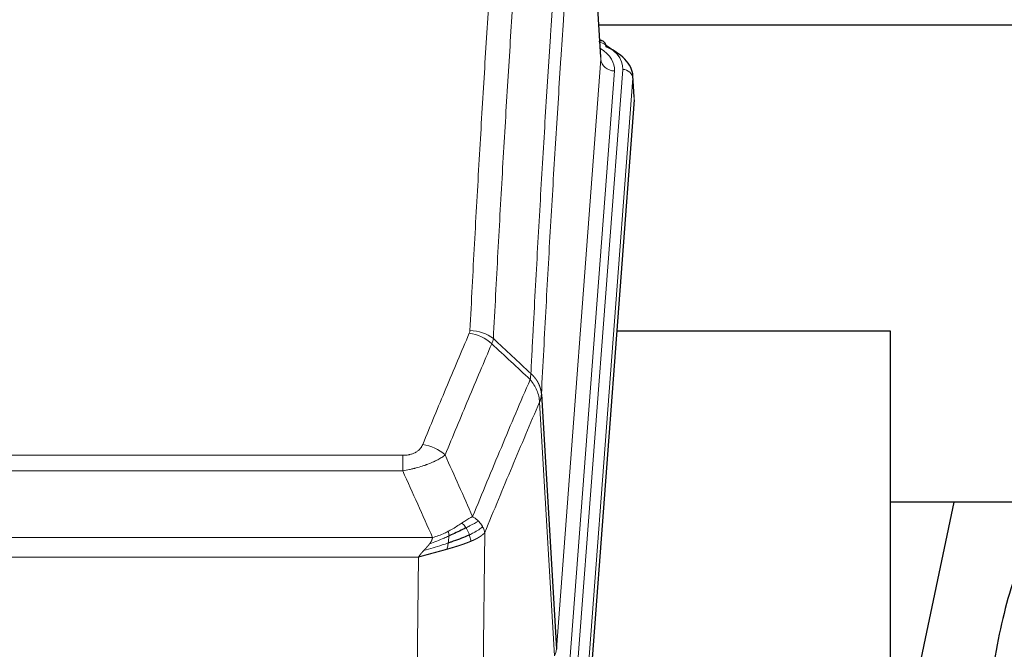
# Model space of a CAD drawing. Header units: inches. Extents: x 0 to 23760, y -13 to 16800.
# Tile 109 of 256: x 3521 to 3810, y 13924 to 14108. Entities that reach past the tile are written whole.
import ezdxf

# ---------------------------------------------------------------- set-up
doc = ezdxf.new("R2010")
doc.units = ezdxf.units.IN
doc.layers.add('1', color=7, linetype='Continuous', true_color=0xffffff)

msp = doc.modelspace()

# ---------------------------------------------------------------- linework, layer by layer
at = {"layer": '1', "color": 2, "linetype": 'Continuous', "lineweight": 25}
for p, q in [((3691.769, 14097.061), (3686.388, 14185.851)), ((3858.412, 14106.455), (3691.242, 14106.455)), ((3692.401, 14101.768), (3691.458, 14102.204)), ((3701.529, 14085.428), (3701.148, 14091.71)), ((3701.523, 14084.645), (3688.405, 13911.191)), ((3776.661, 14016.88), (3696.393, 14016.88)), ((3776.661, 13828.079), (3776.661, 14016.88)), ((3674.322, 13998.389), (3678.698, 13923.713)), ((3795.184, 13966.799), (3776.661, 13878.905)), ((3847.065, 13966.802), (3776.73, 13966.802))]:
    msp.add_line(p, q, dxfattribs=at)
at = {"layer": '1', "color": 110, "linetype": 'Continuous', "lineweight": 13}
for p, q in [((3691.765, 14096.486), (3686.517, 14183.075)), ((3678.698, 13923.713), (3691.765, 14096.486)), ((3695.757, 14093.059), (3682.69, 13920.286)), ((3685.038, 13920.134), (3698.148, 14093.494)), ((3701.143, 14090.924), (3688.032, 13917.564)), ((3701.523, 14084.645), (3701.143, 14090.924)), ((3678.117, 13921.803), (3673.766, 13996.055)), ((3428.33, 13980.508), (3633.672, 13980.508)), ((3633.672, 13975.945), (3633.672, 13980.508)), ((3633.672, 13975.945), (3428.33, 13975.945)), ((3657.723, 13957.911), (3656.765, 13882.26)), ((3419.598, 13956.465), (3642.404, 13956.465)), ((3638.291, 13950.721), (3423.711, 13950.721)), ((3637.323, 13874.225), (3638.291, 13950.721))]:
    msp.add_line(p, q, dxfattribs=at)
for centre, major_axis, ratio, start_param, end_param in [((3674.129, 14093.868), (24.034, 0.016), 0.461198, 6.2480186, 7.0671317), ((3691.143, 14099.044), (1.258, 2.724), 0.6272114, 6.2831797, 6.7581181), ((3671.738, 14093.433), (24.034, 0.016), 0.461198, 6.2480186, 6.8801307), ((3695.757, 14096.607), (3.989, -0.302), 0.8864705, 3.2608937, 4.7793301), ((3698.148, 14090.833), (2.991, -0.226), 0.8864705, 0.119301, 1.6377375), ((3653.181, 14007.968), (-9.188, 3.948), 0.8056434, 4.2999866, 5.045624), ((3653.368, 14008.76), (-9.987, 0.512), 0.8285973, 3.9974013, 4.7548106), ((3639.519, 13975.506), (9.245, -3.812), 0.7933159, 1.14397, 1.886928), ((3658.672, 13924.224), (-20.038, 0.241), 0.4621297, 2.903225, 3.1123764)]:
    msp.add_ellipse(centre, major_axis=major_axis, ratio=ratio, start_param=start_param, end_param=end_param, dxfattribs=at)
at = {"layer": '1', "color": 2, "linetype": 'Continuous', "lineweight": 25}
for centre, major_axis, ratio, start_param, end_param in [((3691.143, 14099.044), (1.258, 2.724), 0.6272114, 5.3993548, 6.2831797), ((3674.129, 14091.207), (27.03, 0.194), 0.4633579, 6.2451225, 7.0642357)]:
    msp.add_ellipse(centre, major_axis=major_axis, ratio=ratio, start_param=start_param, end_param=end_param, dxfattribs=at)
at = {"layer": '1', "color": 110, "linetype": 'Continuous', "lineweight": 13}
for points, knots in [([(3653.368, 14017.049), (3653.806, 14025.628), (3654.696, 14042.547), (3655.617, 14058.989), (3656.319, 14071.142), (3656.555, 14075.163), (3657.031, 14083.146), (3657.27, 14087.107), (3657.996, 14098.902), (3658.487, 14106.644), (3659.111, 14116.168), (3659.236, 14118.066), (3659.487, 14121.844), (3659.865, 14127.488), (3660.248, 14133.063), (3661.018, 14144.117), (3662.061, 14158.606), (3663.668, 14179.591), (3664.769, 14193.081), (3665.326, 14199.701)], [0, 0, 0, 0, 0.125, 0.25, 0.25, 0.3125, 0.3125, 0.375, 0.375, 0.5, 0.5, 0.53125, 0.53125, 0.5625, 0.625, 0.625, 0.75, 0.875, 1, 1, 1, 1]), ([(3672.21, 14197.111), (3671.652, 14190.499), (3670.55, 14177.024), (3668.94, 14156.064), (3667.896, 14141.592), (3667.124, 14130.55), (3666.741, 14124.982), (3666.363, 14119.345), (3666.111, 14115.57), (3665.986, 14113.676), (3665.361, 14104.162), (3664.869, 14096.43), (3664.143, 14084.648), (3663.903, 14080.691), (3663.427, 14072.718), (3663.19, 14068.702), (3662.487, 14056.563), (3661.565, 14040.14), (3660.674, 14023.242), (3660.236, 14014.673)], [0, 0, 0, 0, 0.125, 0.25, 0.375, 0.375, 0.4375, 0.46875, 0.46875, 0.5, 0.5, 0.625, 0.625, 0.6875, 0.6875, 0.75, 0.75, 0.875, 1, 1, 1, 1]), ([(3671.232, 14004.451), (3671.288, 14005.541), (3671.344, 14006.629), (3671.456, 14008.802), (3671.625, 14012.055), (3672.02, 14019.605), (3672.364, 14026.007), (3673.057, 14038.717), (3673.997, 14055.414), (3675.456, 14079.716), (3676.46, 14095.42), (3677.034, 14104.114), (3677.098, 14105.078), (3677.226, 14107.002), (3677.418, 14109.882), (3677.87, 14116.561), (3678.261, 14122.213), (3678.59, 14126.884), (3678.656, 14127.816), (3678.788, 14129.676), (3678.986, 14132.46), (3679.451, 14138.914), (3679.854, 14144.372), (3680.665, 14155.191), (3681.763, 14169.356), (3682.89, 14183), (3683.462, 14189.691)], [0, 0, 0, 0, 0.015625, 0.015625, 0.03125, 0.0625, 0.125, 0.125, 0.25, 0.375, 0.5, 0.5, 0.515625, 0.515625, 0.53125, 0.5625, 0.625, 0.625, 0.640625, 0.640625, 0.65625, 0.6875, 0.75, 0.75, 0.875, 1, 1, 1, 1]), ([(3686.517, 14183.075), (3685.947, 14176.402), (3684.823, 14162.796), (3683.728, 14148.672), (3682.919, 14137.884), (3682.517, 14132.441), (3682.054, 14126.006), (3681.856, 14123.23), (3681.724, 14121.375), (3681.659, 14120.446), (3681.331, 14115.789), (3680.941, 14110.153), (3680.49, 14103.495), (3680.299, 14100.623), (3680.171, 14098.705), (3680.107, 14097.743), (3679.535, 14089.075), (3678.533, 14073.418), (3677.079, 14049.192), (3675.672, 14024.224), (3674.767, 14007.083), (3674.322, 13998.389)], [0, 0, 0, 0, 0.125, 0.25, 0.25, 0.3125, 0.34375, 0.359375, 0.359375, 0.375, 0.375, 0.4375, 0.46875, 0.484375, 0.484375, 0.5, 0.5, 0.625, 0.75, 0.875, 1, 1, 1, 1]), ([(3639.519, 13983.662), (3640.653, 13986.424), (3641.789, 13989.174), (3644.061, 13994.651), (3645.198, 13997.379), (3648.614, 14005.527), (3650.895, 14010.914), (3653.181, 14016.254)], [0, 0, 0, 0, 0.25, 0.25, 0.5, 0.5, 1, 1, 1, 1]), ([(3653.368, 14017.049), (3653.361, 14016.915), (3653.342, 14016.782), (3653.28, 14016.517), (3653.237, 14016.385), (3653.181, 14016.254)], [0, 0, 0, 0, 0.5, 0.5, 1, 1, 1, 1]), ([(3659.777, 14013.168), (3657.489, 14007.831), (3655.205, 14002.45), (3651.785, 13994.309), (3650.647, 13991.584), (3648.371, 13986.111), (3647.235, 13983.363), (3646.099, 13980.605)], [0, 0, 0, 0, 0.5, 0.5, 0.75, 0.75, 1, 1, 1, 1]), ([(3671.232, 14004.451), (3671.212, 14004.187), (3671.196, 14003.9), (3671.138, 14003.31), (3671.095, 14003.008), (3671.02, 14002.714)], [0, 0, 0, 0, 0.5, 0.5, 1, 1, 1, 1]), ([(3671.232, 14004.451), (3671.245, 14004.439), (3671.27, 14004.417), (3671.308, 14004.382), (3671.346, 14004.347), (3671.385, 14004.312), (3671.423, 14004.276), (3671.461, 14004.24), (3671.5, 14004.203), (3671.539, 14004.166), (3671.577, 14004.128), (3671.616, 14004.09), (3671.655, 14004.051), (3671.694, 14004.012), (3671.733, 14003.972), (3671.772, 14003.932), (3671.811, 14003.892), (3671.85, 14003.85), (3671.889, 14003.809), (3671.929, 14003.767), (3671.968, 14003.724), (3672.007, 14003.681), (3672.046, 14003.638), (3672.086, 14003.594), (3672.125, 14003.549), (3672.164, 14003.504), (3672.203, 14003.458), (3672.242, 14003.412), (3672.281, 14003.366), (3672.32, 14003.318), (3672.359, 14003.271), (3672.398, 14003.222), (3672.437, 14003.174), (3672.476, 14003.124), (3672.514, 14003.075), (3672.553, 14003.024), (3672.591, 14002.973), (3672.629, 14002.922), (3672.667, 14002.87), (3672.705, 14002.818), (3672.743, 14002.765), (3672.781, 14002.711), (3672.818, 14002.657), (3672.856, 14002.602), (3672.893, 14002.547), (3672.93, 14002.491), (3672.966, 14002.435), (3673.003, 14002.378), (3673.039, 14002.32), (3673.075, 14002.262), (3673.111, 14002.204), (3673.146, 14002.144), (3673.181, 14002.085), (3673.216, 14002.025), (3673.251, 14001.964), (3673.285, 14001.902), (3673.319, 14001.84), (3673.353, 14001.778), (3673.386, 14001.715), (3673.421, 14001.647), (3673.458, 14001.574), (3673.496, 14001.496), (3673.534, 14001.418), (3673.571, 14001.339), (3673.606, 14001.261), (3673.642, 14001.182), (3673.676, 14001.103), (3673.709, 14001.023), (3673.742, 14000.944), (3673.773, 14000.864), (3673.804, 14000.784), (3673.834, 14000.703), (3673.864, 14000.623), (3673.892, 14000.542), (3673.919, 14000.461), (3673.946, 14000.38), (3673.972, 14000.298), (3673.997, 14000.217), (3674.021, 14000.135), (3674.044, 14000.053), (3674.066, 13999.971), (3674.087, 13999.889), (3674.108, 13999.806), (3674.128, 13999.724), (3674.146, 13999.641), (3674.164, 13999.558), (3674.181, 13999.475), (3674.198, 13999.392), (3674.213, 13999.309), (3674.227, 13999.226), (3674.241, 13999.143), (3674.253, 13999.059), (3674.265, 13998.976), (3674.276, 13998.892), (3674.286, 13998.808), (3674.295, 13998.725), (3674.303, 13998.641), (3674.31, 13998.557), (3674.317, 13998.473), (3674.32, 13998.417), (3674.322, 13998.389)], [0, 0, 0, 0, 0.0069372, 0.0139334, 0.0209887, 0.028103, 0.0352764, 0.0425088, 0.0498003, 0.0571509, 0.0645605, 0.0720292, 0.0795569, 0.0871437, 0.0947896, 0.1024945, 0.1102584, 0.1180815, 0.1259636, 0.1339048, 0.141905, 0.1499643, 0.1580827, 0.1662601, 0.1744966, 0.1827922, 0.1911468, 0.1995605, 0.2080333, 0.2165651, 0.225156, 0.233806, 0.2425151, 0.2512832, 0.2601104, 0.2689967, 0.277942, 0.2869465, 0.29601, 0.3051325, 0.3143142, 0.3235549, 0.3328547, 0.3422136, 0.3516315, 0.3611085, 0.3706446, 0.3802398, 0.3898941, 0.3996074, 0.4093798, 0.4192113, 0.4291019, 0.4390515, 0.4490602, 0.459128, 0.4692549, 0.4794409, 0.4896859, 0.4999901, 0.5124905, 0.524991, 0.5374914, 0.5499918, 0.5624922, 0.5749926, 0.587493, 0.5999934, 0.6124937, 0.6249941, 0.6374944, 0.6499948, 0.6624951, 0.6749954, 0.6874957, 0.699996, 0.7124963, 0.7249966, 0.7374968, 0.7499971, 0.7624973, 0.7749976, 0.7874978, 0.799998, 0.8124982, 0.8249984, 0.8374986, 0.8499988, 0.8624989, 0.8749991, 0.8874992, 0.8999993, 0.9124995, 0.9249996, 0.9374997, 0.9499998, 0.9624998, 0.9749999, 0.9875, 1, 1, 1, 1]), ([(3654.167, 13962.557), (3655.564, 13965.972), (3656.964, 13969.369), (3659.766, 13976.131), (3661.169, 13979.495), (3665.383, 13989.534), (3668.198, 13996.158), (3671.02, 14002.714)], [0, 0, 0, 0, 0.25, 0.25, 0.5, 0.5, 1, 1, 1, 1]), ([(3671.02, 14002.714), (3671.429, 14002.231), (3671.802, 14001.72), (3672.46, 14000.656), (3672.746, 14000.103), (3673.217, 13998.972), (3673.403, 13998.393), (3673.667, 13997.226), (3673.744, 13996.639), (3673.766, 13996.055)], [0, 0, 0, 0, 0.25, 0.25, 0.5, 0.5, 0.75, 0.75, 1, 1, 1, 1]), ([(3674.322, 13998.389), (3674.321, 13998.382), (3674.32, 13998.356), (3674.317, 13998.299), (3674.31, 13998.208), (3674.298, 13998.081), (3674.279, 13997.919), (3674.251, 13997.722), (3674.209, 13997.489), (3674.165, 13997.29), (3674.127, 13997.136), (3674.101, 13997.04), (3674.075, 13996.947), (3674.048, 13996.855), (3674.021, 13996.765), (3673.993, 13996.678), (3673.965, 13996.593), (3673.936, 13996.51), (3673.908, 13996.429), (3673.879, 13996.35), (3673.851, 13996.273), (3673.822, 13996.199), (3673.794, 13996.127), (3673.775, 13996.079), (3673.766, 13996.055)], [0, 0, 0, 0, 0.0092499, 0.0337179, 0.073404, 0.128308, 0.1984299, 0.2837694, 0.3843264, 0.5001005, 0.5424888, 0.5838484, 0.6241794, 0.6634821, 0.7017567, 0.7390032, 0.7752221, 0.8104134, 0.8445775, 0.8777146, 0.909825, 0.9409091, 0.9709673, 1, 1, 1, 1]), ([(3673.766, 13996.055), (3671.08, 13989.823), (3668.4, 13983.528), (3664.389, 13973.991), (3663.054, 13970.797), (3660.386, 13964.377), (3659.054, 13961.152), (3657.723, 13957.911)], [0, 0, 0, 0, 0.5, 0.5, 0.75, 0.75, 1, 1, 1, 1]), ([(3639.519, 13983.662), (3639.498, 13983.611), (3639.476, 13983.56), (3639.43, 13983.458), (3639.406, 13983.407), (3639.331, 13983.256), (3639.276, 13983.156), (3639.158, 13982.959), (3639.095, 13982.861), (3638.958, 13982.668), (3638.885, 13982.573), (3638.728, 13982.385), (3638.644, 13982.292), (3638.508, 13982.156), (3638.462, 13982.111), (3638.365, 13982.021), (3638.315, 13981.977), (3638.162, 13981.846), (3638.054, 13981.761), (3637.826, 13981.598), (3637.706, 13981.52), (3637.516, 13981.406), (3637.419, 13981.351), (3637.318, 13981.298), (3637.25, 13981.263), (3637.216, 13981.245), (3637.041, 13981.16), (3636.897, 13981.096), (3636.45, 13980.919), (3636.133, 13980.82), (3635.713, 13980.72), (3635.628, 13980.702), (3635.455, 13980.667), (3635.368, 13980.651), (3635.106, 13980.607), (3634.93, 13980.583), (3634.575, 13980.545), (3634.397, 13980.531), (3634.036, 13980.513), (3633.855, 13980.508), (3633.672, 13980.508)], [0, 0, 0, 0, 0.03125, 0.03125, 0.0625, 0.0625, 0.125, 0.125, 0.1875, 0.1875, 0.25, 0.25, 0.3125, 0.3125, 0.34375, 0.34375, 0.375, 0.375, 0.4375, 0.4375, 0.5, 0.5, 0.53125, 0.546875, 0.546875, 0.5625, 0.5625, 0.625, 0.625, 0.75, 0.75, 0.78125, 0.78125, 0.8125, 0.8125, 0.875, 0.875, 0.9375, 0.9375, 1, 1, 1, 1]), ([(3646.099, 13980.605), (3645.802, 13980.372), (3645.475, 13980.141), (3644.763, 13979.683), (3644.376, 13979.457), (3643.748, 13979.12), (3643.476, 13978.981), (3643.191, 13978.842), (3643.075, 13978.787), (3643.017, 13978.759), (3642.842, 13978.677), (3642.723, 13978.622), (3642.121, 13978.351), (3641.612, 13978.14), (3640.939, 13977.885), (3640.803, 13977.834), (3640.596, 13977.759), (3640.526, 13977.734), (3640.387, 13977.684), (3640.317, 13977.659), (3639.965, 13977.536), (3639.678, 13977.44), (3638.802, 13977.159), (3638.197, 13976.981), (3637.493, 13976.792), (3637.415, 13976.771), (3637.257, 13976.73), (3637.178, 13976.709), (3636.94, 13976.648), (3636.781, 13976.608), (3636.301, 13976.491), (3635.978, 13976.416), (3635.003, 13976.199), (3634.343, 13976.066), (3633.672, 13975.945)], [0, 0, 0, 0, 0.125, 0.125, 0.25, 0.25, 0.3125, 0.328125, 0.328125, 0.34375, 0.34375, 0.375, 0.375, 0.5, 0.5, 0.53125, 0.53125, 0.546875, 0.546875, 0.5625, 0.5625, 0.625, 0.625, 0.75, 0.75, 0.765625, 0.765625, 0.78125, 0.78125, 0.8125, 0.8125, 0.875, 0.875, 1, 1, 1, 1]), ([(3650.991, 13960.661), (3650.842, 13960.564), (3650.69, 13960.466), (3650.076, 13960.069), (3649.596, 13959.762), (3648.602, 13959.148), (3648.088, 13958.841), (3647.381, 13958.447), (3647.202, 13958.349), (3647.022, 13958.253)], [0, 0, 0, 0, 0.125, 0.125, 0.5, 0.5, 0.875, 0.875, 1, 1, 1, 1]), ([(3654.167, 13962.557), (3653.473, 13962.229), (3652.707, 13961.764), (3651.58, 13961.043), (3651.29, 13960.855), (3650.991, 13960.661)], [0, 0, 0, 0, 0.75, 0.75, 1, 1, 1, 1]), ([(3652.215, 13959.281), (3652.117, 13959.436), (3652.015, 13959.584), (3651.758, 13959.928), (3651.601, 13960.112), (3651.29, 13960.428), (3651.137, 13960.559), (3650.991, 13960.661)], [0, 0, 0, 0, 0.25, 0.25, 0.625, 0.625, 1, 1, 1, 1]), ([(3655.874, 13961.212), (3655.175, 13960.829), (3654.304, 13960.357), (3652.944, 13959.651), (3652.587, 13959.469), (3652.215, 13959.281)], [0, 0, 0, 0, 0.75, 0.75, 1, 1, 1, 1]), ([(3655.874, 13961.212), (3655.751, 13961.336), (3655.623, 13961.457), (3655.29, 13961.753), (3655.08, 13961.924), (3654.638, 13962.252), (3654.407, 13962.408), (3654.167, 13962.557)], [0, 0, 0, 0, 0.25, 0.25, 0.625, 0.625, 1, 1, 1, 1]), ([(3657.084, 13959.624), (3657.045, 13959.693), (3657.005, 13959.763), (3656.837, 13960.039), (3656.698, 13960.242), (3656.395, 13960.64), (3656.23, 13960.835), (3655.995, 13961.088), (3655.935, 13961.15), (3655.874, 13961.212)], [0, 0, 0, 0, 0.125, 0.125, 0.5, 0.5, 0.875, 0.875, 1, 1, 1, 1]), ([(3647.172, 13956.884), (3646.714, 13956.68), (3646.251, 13956.476), (3644.38, 13955.672), (3642.944, 13955.089), (3641.533, 13954.566)], [0, 0, 0, 0, 0.25, 0.25, 1, 1, 1, 1]), ([(3647.022, 13958.253), (3646.661, 13958.062), (3646.294, 13957.876), (3644.8, 13957.173), (3643.624, 13956.731), (3642.404, 13956.465)], [0, 0, 0, 0, 0.25, 0.25, 1, 1, 1, 1]), ([(3647.003, 13954.824), (3647.015, 13954.911), (3647.027, 13954.999), (3647.072, 13955.352), (3647.101, 13955.62), (3647.144, 13956.146), (3647.159, 13956.403), (3647.169, 13956.727), (3647.171, 13956.807), (3647.172, 13956.884)], [0, 0, 0, 0, 0.125, 0.125, 0.5, 0.5, 0.875, 0.875, 1, 1, 1, 1]), ([(3647.172, 13956.884), (3647.174, 13957.039), (3647.172, 13957.187), (3647.159, 13957.53), (3647.143, 13957.714), (3647.094, 13958.027), (3647.062, 13958.156), (3647.022, 13958.253)], [0, 0, 0, 0, 0.25, 0.25, 0.625, 0.625, 1, 1, 1, 1]), ([(3653.201, 13957.208), (3653.17, 13957.296), (3653.138, 13957.385), (3653.004, 13957.743), (3652.891, 13958.013), (3652.641, 13958.542), (3652.505, 13958.8), (3652.313, 13959.124), (3652.265, 13959.204), (3652.215, 13959.281)], [0, 0, 0, 0, 0.125, 0.125, 0.5, 0.5, 0.875, 0.875, 1, 1, 1, 1]), ([(3657.084, 13959.624), (3656.472, 13959.04), (3655.576, 13958.431), (3654.046, 13957.616), (3653.636, 13957.412), (3653.201, 13957.208)], [0, 0, 0, 0, 0.75, 0.75, 1, 1, 1, 1]), ([(3653.691, 13955.362), (3653.62, 13955.723), (3653.521, 13956.182), (3653.319, 13956.857), (3653.263, 13957.031), (3653.201, 13957.208)], [0, 0, 0, 0, 0.75, 0.75, 1, 1, 1, 1]), ([(3657.723, 13957.911), (3657.717, 13957.904), (3657.705, 13957.889), (3657.687, 13957.868), (3657.669, 13957.846), (3657.651, 13957.825), (3657.632, 13957.804), (3657.613, 13957.783), (3657.594, 13957.762), (3657.575, 13957.741), (3657.556, 13957.72), (3657.536, 13957.699), (3657.517, 13957.678), (3657.497, 13957.658), (3657.477, 13957.637), (3657.457, 13957.617), (3657.437, 13957.596), (3657.416, 13957.576), (3657.396, 13957.556), (3657.375, 13957.536), (3657.354, 13957.516), (3657.333, 13957.496), (3657.312, 13957.476), (3657.291, 13957.456), (3657.27, 13957.436), (3657.248, 13957.417), (3657.227, 13957.397), (3657.205, 13957.378), (3657.183, 13957.359), (3657.161, 13957.339), (3657.139, 13957.32), (3657.117, 13957.301), (3657.094, 13957.282), (3657.072, 13957.263), (3657.05, 13957.244), (3657.027, 13957.226), (3657.004, 13957.207), (3656.981, 13957.188), (3656.958, 13957.17), (3656.935, 13957.151), (3656.912, 13957.133), (3656.889, 13957.115), (3656.866, 13957.097), (3656.842, 13957.079), (3656.819, 13957.061), (3656.795, 13957.043), (3656.772, 13957.025), (3656.748, 13957.007), (3656.724, 13956.99), (3656.7, 13956.972), (3656.676, 13956.955), (3656.652, 13956.937), (3656.628, 13956.92), (3656.604, 13956.903), (3656.58, 13956.886), (3656.556, 13956.869), (3656.531, 13956.852), (3656.507, 13956.835), (3656.483, 13956.818), (3656.458, 13956.801), (3656.434, 13956.785), (3656.409, 13956.768), (3656.385, 13956.752), (3656.36, 13956.735), (3656.335, 13956.719), (3656.311, 13956.703), (3656.286, 13956.687), (3656.261, 13956.671), (3656.236, 13956.655), (3656.211, 13956.639), (3656.186, 13956.623), (3656.161, 13956.607), (3656.137, 13956.592), (3656.112, 13956.576), (3656.087, 13956.561), (3656.062, 13956.545), (3656.037, 13956.53), (3656.012, 13956.515), (3655.987, 13956.499), (3655.962, 13956.484), (3655.936, 13956.469), (3655.911, 13956.454), (3655.886, 13956.44), (3655.861, 13956.425), (3655.836, 13956.41), (3655.811, 13956.396), (3655.786, 13956.381), (3655.761, 13956.367), (3655.736, 13956.352), (3655.711, 13956.338), (3655.686, 13956.324), (3655.661, 13956.31), (3655.636, 13956.296), (3655.611, 13956.282), (3655.586, 13956.268), (3655.561, 13956.254), (3655.536, 13956.24), (3655.511, 13956.226), (3655.486, 13956.213), (3655.461, 13956.199), (3655.436, 13956.186), (3655.411, 13956.173), (3655.386, 13956.159), (3655.362, 13956.146), (3655.337, 13956.133), (3655.312, 13956.12), (3655.287, 13956.107), (3655.263, 13956.094), (3655.238, 13956.081), (3655.214, 13956.069), (3655.189, 13956.056), (3655.165, 13956.043), (3655.14, 13956.031), (3655.116, 13956.018), (3655.091, 13956.006), (3655.067, 13955.994), (3655.043, 13955.981), (3655.019, 13955.969), (3654.995, 13955.957), (3654.97, 13955.945), (3654.946, 13955.933), (3654.922, 13955.921), (3654.899, 13955.91), (3654.875, 13955.898), (3654.851, 13955.886), (3654.827, 13955.875), (3654.803, 13955.863), (3654.78, 13955.852), (3654.756, 13955.841), (3654.733, 13955.829), (3654.709, 13955.818), (3654.686, 13955.807), (3654.663, 13955.796), (3654.64, 13955.785), (3654.617, 13955.774), (3654.594, 13955.763), (3654.571, 13955.752), (3654.548, 13955.742), (3654.525, 13955.731), (3654.502, 13955.721), (3654.48, 13955.71), (3654.457, 13955.7), (3654.435, 13955.689), (3654.412, 13955.679), (3654.39, 13955.669), (3654.368, 13955.659), (3654.346, 13955.649), (3654.324, 13955.639), (3654.302, 13955.629), (3654.28, 13955.619), (3654.258, 13955.609), (3654.236, 13955.599), (3654.215, 13955.59), (3654.193, 13955.58), (3654.172, 13955.571), (3654.151, 13955.561), (3654.13, 13955.552), (3654.109, 13955.543), (3654.088, 13955.533), (3654.067, 13955.524), (3654.046, 13955.515), (3654.025, 13955.506), (3654.005, 13955.497), (3653.984, 13955.488), (3653.964, 13955.479), (3653.944, 13955.471), (3653.924, 13955.462), (3653.904, 13955.453), (3653.884, 13955.445), (3653.864, 13955.436), (3653.844, 13955.428), (3653.825, 13955.419), (3653.805, 13955.411), (3653.786, 13955.403), (3653.767, 13955.395), (3653.748, 13955.386), (3653.729, 13955.378), (3653.71, 13955.37), (3653.698, 13955.365), (3653.691, 13955.362)], [0, 0, 0, 0, 0.0080212, 0.0160154, 0.0239827, 0.0319231, 0.0398365, 0.0477229, 0.0555824, 0.0634149, 0.0712205, 0.0789992, 0.0867509, 0.0944756, 0.1021734, 0.1098443, 0.1174881, 0.1251051, 0.1326951, 0.1402581, 0.1477942, 0.1553034, 0.1627856, 0.1702408, 0.1776691, 0.1850704, 0.1924448, 0.1997923, 0.2071128, 0.2144063, 0.2216729, 0.2289126, 0.2361253, 0.243311, 0.2504698, 0.2576016, 0.2647065, 0.2717845, 0.2788355, 0.2858595, 0.2928566, 0.2998268, 0.30677, 0.3136862, 0.3205755, 0.3274379, 0.3342733, 0.3410817, 0.3478632, 0.3546178, 0.3613454, 0.3680461, 0.3747198, 0.3813665, 0.3879863, 0.3945792, 0.4011451, 0.4076841, 0.4141961, 0.4206811, 0.4271393, 0.4335704, 0.4399746, 0.4463519, 0.4527022, 0.4590256, 0.465322, 0.4715915, 0.477834, 0.4840496, 0.4902382, 0.4963999, 0.5025346, 0.5086424, 0.5147232, 0.5207771, 0.526804, 0.532804, 0.5387771, 0.5447232, 0.5506423, 0.5565345, 0.5623997, 0.568238, 0.5740494, 0.5798338, 0.5855912, 0.5913217, 0.5970253, 0.6027019, 0.6083515, 0.6139742, 0.61957, 0.6251388, 0.6306807, 0.6361956, 0.6416836, 0.6471446, 0.6525787, 0.6579858, 0.663366, 0.6687192, 0.6740455, 0.6793448, 0.6846172, 0.6898627, 0.6950812, 0.7002727, 0.7054373, 0.710575, 0.7156857, 0.7207694, 0.7258262, 0.7308561, 0.735859, 0.740835, 0.745784, 0.7507061, 0.7556012, 0.7604694, 0.7653107, 0.7701249, 0.7749123, 0.7796727, 0.7844061, 0.7891127, 0.7937922, 0.7984448, 0.8030705, 0.8076692, 0.812241, 0.8167858, 0.8213037, 0.8257947, 0.8302587, 0.8346957, 0.8391058, 0.843489, 0.8478452, 0.8521745, 0.8564768, 0.8607522, 0.8650006, 0.8692221, 0.8734166, 0.8775842, 0.8817249, 0.8858386, 0.8899254, 0.8939852, 0.8980181, 0.902024, 0.906003, 0.909955, 0.9138802, 0.9177783, 0.9216495, 0.9254938, 0.9293111, 0.9331015, 0.936865, 0.9406015, 0.944311, 0.9479937, 0.9516493, 0.9552781, 0.9588799, 0.9624547, 0.9660026, 0.9695236, 0.9730176, 0.9764847, 0.9799249, 0.9833381, 0.9867243, 0.9900837, 0.993416, 0.9967215, 1, 1, 1, 1]), ([(3657.723, 13957.911), (3657.639, 13958.344), (3657.497, 13958.778), (3657.234, 13959.344), (3657.162, 13959.484), (3657.084, 13959.624)], [0, 0, 0, 0, 0.75, 0.75, 1, 1, 1, 1]), ([(3647.003, 13954.824), (3646.425, 13954.633), (3645.838, 13954.445), (3643.464, 13953.703), (3641.634, 13953.173), (3639.862, 13952.669)], [0, 0, 0, 0, 0.25, 0.25, 1, 1, 1, 1]), ([(3639.862, 13952.669), (3639.876, 13952.684), (3639.904, 13952.715), (3639.946, 13952.76), (3639.986, 13952.804), (3640.026, 13952.846), (3640.064, 13952.888), (3640.102, 13952.928), (3640.138, 13952.967), (3640.173, 13953.006), (3640.207, 13953.043), (3640.241, 13953.078), (3640.273, 13953.113), (3640.304, 13953.147), (3640.334, 13953.179), (3640.363, 13953.211), (3640.391, 13953.241), (3640.417, 13953.27), (3640.443, 13953.298), (3640.468, 13953.324), (3640.492, 13953.35), (3640.514, 13953.374), (3640.536, 13953.398), (3640.556, 13953.42), (3640.576, 13953.441), (3640.594, 13953.461), (3640.611, 13953.48), (3640.628, 13953.497), (3640.643, 13953.514), (3640.657, 13953.529), (3640.67, 13953.543), (3640.682, 13953.556), (3640.693, 13953.568), (3640.703, 13953.579), (3640.712, 13953.589), (3640.72, 13953.597), (3640.727, 13953.605), (3640.733, 13953.611), (3640.737, 13953.616), (3640.75, 13953.63), (3640.77, 13953.653), (3640.799, 13953.685), (3640.828, 13953.717), (3640.856, 13953.749), (3640.884, 13953.781), (3640.912, 13953.812), (3640.939, 13953.843), (3640.966, 13953.874), (3640.993, 13953.905), (3641.019, 13953.935), (3641.045, 13953.965), (3641.071, 13953.995), (3641.096, 13954.025), (3641.121, 13954.054), (3641.146, 13954.083), (3641.17, 13954.112), (3641.194, 13954.141), (3641.218, 13954.169), (3641.241, 13954.197), (3641.264, 13954.225), (3641.287, 13954.253), (3641.309, 13954.28), (3641.331, 13954.308), (3641.353, 13954.335), (3641.374, 13954.361), (3641.395, 13954.388), (3641.416, 13954.414), (3641.436, 13954.44), (3641.456, 13954.466), (3641.476, 13954.491), (3641.495, 13954.516), (3641.514, 13954.541), (3641.527, 13954.558), (3641.533, 13954.566)], [0, 0, 0, 0, 0.0247661, 0.0489206, 0.0724636, 0.0953949, 0.1177147, 0.1394229, 0.1605195, 0.1810045, 0.2008779, 0.2201398, 0.23879, 0.2568287, 0.2742558, 0.2910713, 0.3072753, 0.3228676, 0.3378484, 0.3522176, 0.3659752, 0.3791212, 0.3916556, 0.4035785, 0.4148897, 0.4255894, 0.4356775, 0.445154, 0.454019, 0.4622723, 0.4699141, 0.4769443, 0.4833629, 0.48917, 0.4943654, 0.4989493, 0.5029216, 0.5062824, 0.5090316, 0.5111692, 0.5284651, 0.5456049, 0.5625886, 0.5794163, 0.5960881, 0.612604, 0.6289642, 0.6451687, 0.6612176, 0.6771111, 0.6928491, 0.7084319, 0.7238594, 0.7391318, 0.7542492, 0.7692118, 0.7840195, 0.7986726, 0.8131712, 0.8275153, 0.8417051, 0.8557408, 0.8696224, 0.8833501, 0.8969241, 0.9103445, 0.9236114, 0.936725, 0.9496856, 0.9624932, 0.975148, 0.9876502, 1, 1, 1, 1]), ([(3641.533, 13954.566), (3641.541, 13954.577), (3641.557, 13954.598), (3641.581, 13954.63), (3641.604, 13954.662), (3641.627, 13954.694), (3641.65, 13954.725), (3641.672, 13954.757), (3641.694, 13954.788), (3641.715, 13954.82), (3641.737, 13954.851), (3641.758, 13954.882), (3641.778, 13954.913), (3641.799, 13954.944), (3641.819, 13954.975), (3641.838, 13955.006), (3641.858, 13955.036), (3641.877, 13955.067), (3641.895, 13955.097), (3641.914, 13955.128), (3641.932, 13955.158), (3641.949, 13955.188), (3641.967, 13955.218), (3641.984, 13955.248), (3642, 13955.278), (3642.017, 13955.308), (3642.033, 13955.337), (3642.048, 13955.367), (3642.064, 13955.396), (3642.079, 13955.426), (3642.093, 13955.455), (3642.108, 13955.484), (3642.122, 13955.513), (3642.136, 13955.542), (3642.149, 13955.571), (3642.162, 13955.6), (3642.175, 13955.628), (3642.187, 13955.657), (3642.199, 13955.685), (3642.211, 13955.714), (3642.222, 13955.742), (3642.233, 13955.77), (3642.244, 13955.798), (3642.254, 13955.826), (3642.264, 13955.854), (3642.274, 13955.881), (3642.283, 13955.909), (3642.292, 13955.936), (3642.301, 13955.964), (3642.31, 13955.991), (3642.318, 13956.018), (3642.325, 13956.045), (3642.333, 13956.072), (3642.34, 13956.099), (3642.347, 13956.126), (3642.353, 13956.153), (3642.359, 13956.179), (3642.365, 13956.206), (3642.37, 13956.232), (3642.375, 13956.258), (3642.38, 13956.285), (3642.384, 13956.311), (3642.388, 13956.337), (3642.392, 13956.363), (3642.396, 13956.388), (3642.399, 13956.414), (3642.401, 13956.44), (3642.403, 13956.457), (3642.404, 13956.465)], [0, 0, 0, 0, 0.0185022, 0.0368847, 0.0551481, 0.073293, 0.0913199, 0.1092294, 0.1270222, 0.1446988, 0.1622598, 0.1797059, 0.1970378, 0.2142561, 0.2313614, 0.2483544, 0.265236, 0.2820066, 0.2986672, 0.3152184, 0.331661, 0.3479958, 0.3642235, 0.380345, 0.3963611, 0.4122725, 0.4280803, 0.4437851, 0.459388, 0.4748898, 0.4902915, 0.5055939, 0.5207981, 0.535905, 0.5509156, 0.565831, 0.5806521, 0.5953801, 0.6100159, 0.6245607, 0.6390157, 0.6533819, 0.6676604, 0.6818526, 0.6959596, 0.7099825, 0.7239227, 0.7377815, 0.75156, 0.7652597, 0.7788818, 0.7924277, 0.8058989, 0.8192966, 0.8326224, 0.8458776, 0.8590638, 0.8721825, 0.8852351, 0.8982233, 0.9111485, 0.9240124, 0.9368166, 0.9495628, 0.9622525, 0.9748874, 0.9874694, 1, 1, 1, 1]), ([(3653.691, 13955.362), (3653.677, 13955.356), (3653.647, 13955.344), (3653.603, 13955.325), (3653.559, 13955.307), (3653.514, 13955.288), (3653.47, 13955.27), (3653.425, 13955.251), (3653.38, 13955.233), (3653.336, 13955.215), (3653.291, 13955.196), (3653.246, 13955.178), (3653.201, 13955.16), (3653.155, 13955.142), (3653.11, 13955.124), (3653.065, 13955.105), (3653.019, 13955.087), (3652.973, 13955.069), (3652.928, 13955.051), (3652.882, 13955.033), (3652.836, 13955.016), (3652.79, 13954.998), (3652.744, 13954.98), (3652.698, 13954.962), (3652.652, 13954.944), (3652.605, 13954.927), (3652.559, 13954.909), (3652.512, 13954.891), (3652.466, 13954.874), (3652.419, 13954.856), (3652.373, 13954.839), (3652.326, 13954.821), (3652.279, 13954.804), (3652.232, 13954.786), (3652.185, 13954.769), (3652.138, 13954.752), (3652.091, 13954.734), (3652.044, 13954.717), (3651.996, 13954.7), (3651.949, 13954.683), (3651.902, 13954.666), (3651.854, 13954.649), (3651.807, 13954.632), (3651.759, 13954.615), (3651.712, 13954.598), (3651.664, 13954.581), (3651.616, 13954.564), (3651.568, 13954.547), (3651.52, 13954.53), (3651.473, 13954.513), (3651.425, 13954.496), (3651.377, 13954.48), (3651.328, 13954.463), (3651.28, 13954.446), (3651.232, 13954.43), (3651.184, 13954.413), (3651.136, 13954.397), (3651.087, 13954.38), (3651.039, 13954.364), (3650.991, 13954.347), (3650.942, 13954.331), (3650.894, 13954.315), (3650.845, 13954.298), (3650.797, 13954.282), (3650.748, 13954.266), (3650.7, 13954.25), (3650.651, 13954.233), (3650.602, 13954.217), (3650.554, 13954.201), (3650.505, 13954.185), (3650.456, 13954.169), (3650.407, 13954.153), (3650.359, 13954.137), (3650.31, 13954.121), (3650.261, 13954.105), (3650.212, 13954.089), (3650.163, 13954.074), (3650.114, 13954.058), (3650.065, 13954.042), (3650.016, 13954.026), (3649.967, 13954.011), (3649.918, 13953.995), (3649.869, 13953.979), (3649.82, 13953.964), (3649.771, 13953.948), (3649.722, 13953.933), (3649.673, 13953.917), (3649.624, 13953.902), (3649.575, 13953.886), (3649.525, 13953.871), (3649.476, 13953.856), (3649.427, 13953.84), (3649.378, 13953.825), (3649.329, 13953.81), (3649.28, 13953.795), (3649.231, 13953.779), (3649.181, 13953.764), (3649.132, 13953.749), (3649.083, 13953.734), (3649.034, 13953.719), (3648.985, 13953.704), (3648.935, 13953.689), (3648.886, 13953.674), (3648.837, 13953.659), (3648.788, 13953.644), (3648.739, 13953.629), (3648.69, 13953.614), (3648.64, 13953.6), (3648.591, 13953.585), (3648.542, 13953.57), (3648.493, 13953.555), (3648.444, 13953.541), (3648.395, 13953.526), (3648.346, 13953.511), (3648.297, 13953.497), (3648.247, 13953.482), (3648.198, 13953.468), (3648.149, 13953.453), (3648.1, 13953.439), (3648.051, 13953.424), (3648.002, 13953.41), (3647.953, 13953.395), (3647.904, 13953.381), (3647.855, 13953.367), (3647.806, 13953.352), (3647.758, 13953.338), (3647.709, 13953.324), (3647.66, 13953.31), (3647.611, 13953.295), (3647.562, 13953.281), (3647.513, 13953.267), (3647.465, 13953.253), (3647.416, 13953.239), (3647.367, 13953.225), (3647.319, 13953.211), (3647.27, 13953.197), (3647.221, 13953.183), (3647.173, 13953.169), (3647.124, 13953.155), (3647.076, 13953.141), (3647.027, 13953.127), (3646.979, 13953.113), (3646.93, 13953.099), (3646.882, 13953.086), (3646.833, 13953.072), (3646.785, 13953.058), (3646.737, 13953.044), (3646.705, 13953.035), (3646.689, 13953.031)], [0, 0, 0, 0, 0.0076941, 0.0153765, 0.0230472, 0.0307061, 0.0383534, 0.045989, 0.0536129, 0.061225, 0.0688255, 0.0764143, 0.0839914, 0.0915567, 0.0991104, 0.1066524, 0.1141827, 0.1217013, 0.1292082, 0.1367034, 0.1441869, 0.1516588, 0.1591189, 0.1665674, 0.1740041, 0.1814292, 0.1888426, 0.1962444, 0.2036344, 0.2110128, 0.2183794, 0.2257344, 0.2330778, 0.2404094, 0.2477294, 0.2550377, 0.2623343, 0.2696193, 0.2768926, 0.2841542, 0.2914041, 0.2986424, 0.305869, 0.313084, 0.3202872, 0.3274789, 0.3346588, 0.3418271, 0.3489838, 0.3561287, 0.3632621, 0.3703837, 0.3774937, 0.3845921, 0.3916788, 0.3987539, 0.4058173, 0.412869, 0.4199092, 0.4269376, 0.4339544, 0.4409596, 0.4479532, 0.454935, 0.4619053, 0.4688639, 0.4758109, 0.4827462, 0.4896699, 0.496582, 0.5034825, 0.5103713, 0.5172485, 0.524114, 0.5309679, 0.5378102, 0.5446409, 0.55146, 0.5582674, 0.5650632, 0.5718474, 0.57862, 0.5853809, 0.5921303, 0.598868, 0.6055941, 0.6123087, 0.6190116, 0.6257029, 0.6323825, 0.6390506, 0.6457071, 0.652352, 0.6589853, 0.665607, 0.672217, 0.6788155, 0.6854024, 0.6919777, 0.6985414, 0.7050935, 0.7116341, 0.718163, 0.7246804, 0.7311862, 0.7376804, 0.744163, 0.750634, 0.7570935, 0.7635413, 0.7699776, 0.7764024, 0.7828155, 0.7892171, 0.7956072, 0.8019856, 0.8083525, 0.8147079, 0.8210516, 0.8273839, 0.8337045, 0.8400136, 0.8463112, 0.8525972, 0.8588716, 0.8651345, 0.8713859, 0.8776257, 0.8838539, 0.8900706, 0.8962758, 0.9024695, 0.9086516, 0.9148221, 0.9209812, 0.9271287, 0.9332646, 0.9393891, 0.945502, 0.9516034, 0.9576933, 0.9637717, 0.9698385, 0.9758938, 0.9819376, 0.9879699, 0.9939907, 1, 1, 1, 1]), ([(3646.689, 13953.031), (3646.722, 13953.202), (3646.761, 13953.399), (3646.843, 13953.83), (3646.886, 13954.065), (3646.953, 13954.479), (3646.979, 13954.65), (3647.003, 13954.824)], [0, 0, 0, 0, 0.375, 0.375, 0.75, 0.75, 1, 1, 1, 1]), ([(3646.689, 13953.031), (3646.667, 13953.025), (3646.624, 13953.012), (3646.559, 13952.994), (3646.494, 13952.976), (3646.429, 13952.957), (3646.364, 13952.939), (3646.298, 13952.921), (3646.233, 13952.902), (3646.168, 13952.884), (3646.103, 13952.866), (3646.038, 13952.847), (3645.973, 13952.829), (3645.908, 13952.811), (3645.842, 13952.793), (3645.777, 13952.775), (3645.712, 13952.757), (3645.647, 13952.738), (3645.582, 13952.72), (3645.516, 13952.702), (3645.451, 13952.684), (3645.386, 13952.666), (3645.321, 13952.648), (3645.255, 13952.63), (3645.19, 13952.612), (3645.125, 13952.594), (3645.06, 13952.576), (3644.994, 13952.558), (3644.929, 13952.54), (3644.864, 13952.522), (3644.799, 13952.504), (3644.733, 13952.487), (3644.668, 13952.469), (3644.603, 13952.451), (3644.538, 13952.433), (3644.473, 13952.415), (3644.408, 13952.397), (3644.342, 13952.38), (3644.277, 13952.362), (3644.212, 13952.344), (3644.147, 13952.326), (3644.082, 13952.309), (3644.017, 13952.291), (3643.952, 13952.273), (3643.887, 13952.256), (3643.822, 13952.238), (3643.757, 13952.22), (3643.692, 13952.203), (3643.627, 13952.185), (3643.562, 13952.167), (3643.497, 13952.15), (3643.432, 13952.132), (3643.368, 13952.115), (3643.303, 13952.097), (3643.238, 13952.08), (3643.173, 13952.062), (3643.109, 13952.044), (3643.044, 13952.027), (3642.979, 13952.009), (3642.915, 13951.992), (3642.85, 13951.975), (3642.786, 13951.957), (3642.721, 13951.94), (3642.657, 13951.922), (3642.592, 13951.905), (3642.528, 13951.887), (3642.464, 13951.87), (3642.4, 13951.853), (3642.335, 13951.835), (3642.271, 13951.818), (3642.207, 13951.801), (3642.143, 13951.783), (3642.079, 13951.766), (3642.015, 13951.749), (3641.951, 13951.731), (3641.887, 13951.714), (3641.823, 13951.697), (3641.759, 13951.679), (3641.696, 13951.662), (3641.632, 13951.645), (3641.568, 13951.628), (3641.505, 13951.61), (3641.441, 13951.593), (3641.378, 13951.576), (3641.314, 13951.559), (3641.251, 13951.541), (3641.188, 13951.524), (3641.124, 13951.507), (3641.061, 13951.49), (3640.998, 13951.473), (3640.935, 13951.455), (3640.872, 13951.438), (3640.809, 13951.421), (3640.746, 13951.404), (3640.683, 13951.387), (3640.621, 13951.37), (3640.558, 13951.352), (3640.495, 13951.335), (3640.433, 13951.318), (3640.37, 13951.301), (3640.308, 13951.284), (3640.246, 13951.267), (3640.183, 13951.25), (3640.121, 13951.233), (3640.059, 13951.216), (3639.997, 13951.198), (3639.935, 13951.181), (3639.873, 13951.164), (3639.811, 13951.147), (3639.749, 13951.13), (3639.688, 13951.113), (3639.626, 13951.096), (3639.565, 13951.079), (3639.503, 13951.062), (3639.442, 13951.045), (3639.38, 13951.028), (3639.319, 13951.011), (3639.258, 13950.994), (3639.197, 13950.977), (3639.136, 13950.96), (3639.075, 13950.942), (3639.014, 13950.925), (3638.954, 13950.908), (3638.893, 13950.891), (3638.832, 13950.874), (3638.772, 13950.857), (3638.711, 13950.84), (3638.651, 13950.823), (3638.591, 13950.806), (3638.531, 13950.789), (3638.471, 13950.772), (3638.411, 13950.755), (3638.351, 13950.738), (3638.311, 13950.727), (3638.291, 13950.721)], [0, 0, 0, 0, 0.0081592, 0.0163092, 0.0244501, 0.0325819, 0.0407045, 0.0488181, 0.0569225, 0.0650178, 0.0731041, 0.0811812, 0.0892493, 0.0973083, 0.1053581, 0.113399, 0.1214307, 0.1294534, 0.137467, 0.1454716, 0.1534671, 0.1614536, 0.169431, 0.1773994, 0.1853588, 0.1933091, 0.2012504, 0.2091827, 0.217106, 0.2250203, 0.2329256, 0.2408219, 0.2487092, 0.2565875, 0.2644568, 0.2723172, 0.2801686, 0.288011, 0.2958444, 0.303669, 0.3114845, 0.3192911, 0.3270888, 0.3348775, 0.3426574, 0.3504282, 0.3581902, 0.3659433, 0.3736874, 0.3814227, 0.389149, 0.3968665, 0.4045751, 0.4122748, 0.4199656, 0.4276476, 0.4353206, 0.4429849, 0.4506403, 0.4582868, 0.4659245, 0.4735534, 0.4811734, 0.4887846, 0.496387, 0.5039805, 0.5115653, 0.5191413, 0.5267084, 0.5342668, 0.5418164, 0.5493572, 0.5568893, 0.5644125, 0.5719271, 0.5794328, 0.5869298, 0.5944181, 0.6018976, 0.6093684, 0.6168305, 0.6242839, 0.6317285, 0.6391644, 0.6465917, 0.6540102, 0.6614201, 0.6688212, 0.6762137, 0.6835975, 0.6909727, 0.6983392, 0.705697, 0.7130462, 0.7203868, 0.7277187, 0.735042, 0.7423567, 0.7496628, 0.7569603, 0.7642491, 0.7715294, 0.7788011, 0.7860642, 0.7933187, 0.8005646, 0.807802, 0.8150309, 0.8222512, 0.8294629, 0.8366661, 0.8438608, 0.851047, 0.8582246, 0.8653938, 0.8725544, 0.8797065, 0.8868502, 0.8939854, 0.9011121, 0.9082303, 0.9153401, 0.9224414, 0.9295343, 0.9366187, 0.9436947, 0.9507623, 0.9578214, 0.9648722, 0.9719145, 0.9789485, 0.985974, 0.9929912, 1, 1, 1, 1]), ([(3638.291, 13950.721), (3638.296, 13950.729), (3638.307, 13950.747), (3638.323, 13950.773), (3638.34, 13950.799), (3638.357, 13950.825), (3638.374, 13950.852), (3638.392, 13950.879), (3638.41, 13950.907), (3638.429, 13950.934), (3638.448, 13950.962), (3638.467, 13950.99), (3638.487, 13951.019), (3638.507, 13951.047), (3638.528, 13951.076), (3638.549, 13951.106), (3638.57, 13951.135), (3638.592, 13951.165), (3638.614, 13951.195), (3638.637, 13951.226), (3638.66, 13951.256), (3638.683, 13951.287), (3638.707, 13951.319), (3638.731, 13951.35), (3638.756, 13951.382), (3638.781, 13951.414), (3638.806, 13951.446), (3638.832, 13951.479), (3638.858, 13951.512), (3638.884, 13951.545), (3638.911, 13951.578), (3638.938, 13951.612), (3638.966, 13951.646), (3638.994, 13951.68), (3639.023, 13951.715), (3639.051, 13951.75), (3639.081, 13951.785), (3639.11, 13951.82), (3639.14, 13951.856), (3639.171, 13951.892), (3639.202, 13951.928), (3639.233, 13951.965), (3639.264, 13952.002), (3639.296, 13952.039), (3639.329, 13952.076), (3639.362, 13952.114), (3639.395, 13952.152), (3639.428, 13952.19), (3639.462, 13952.228), (3639.497, 13952.267), (3639.531, 13952.306), (3639.567, 13952.345), (3639.602, 13952.385), (3639.638, 13952.425), (3639.674, 13952.465), (3639.711, 13952.505), (3639.748, 13952.546), (3639.786, 13952.587), (3639.824, 13952.628), (3639.849, 13952.655), (3639.862, 13952.669)], [0, 0, 0, 0, 0.0121901, 0.0245516, 0.0370849, 0.0497905, 0.0626689, 0.0757204, 0.0889455, 0.1023447, 0.1159182, 0.1296666, 0.14359, 0.1576889, 0.1719636, 0.1864145, 0.2010418, 0.2158458, 0.2308268, 0.2459852, 0.261321, 0.2768347, 0.2925265, 0.3083966, 0.3244452, 0.3406727, 0.357079, 0.3736646, 0.3904296, 0.4073742, 0.4244986, 0.4418029, 0.4592875, 0.4769523, 0.4947976, 0.5128236, 0.5310305, 0.5494183, 0.5679872, 0.5867374, 0.605669, 0.6247822, 0.644077, 0.6635537, 0.6832123, 0.7030529, 0.7230758, 0.7432809, 0.7636685, 0.7842385, 0.8049912, 0.8259267, 0.8470449, 0.8683461, 0.8898303, 0.9114976, 0.9333482, 0.955382, 0.9775993, 1, 1, 1, 1])]:
    msp.add_open_spline(points, degree=3, knots=knots, dxfattribs=at)
for points in [[(3660.236, 14014.673), (3660.195, 14014.429), (3660.078, 14013.935), (3659.889, 14013.426), (3659.777, 14013.168)], [(3660.236, 14014.673), (3663.902, 14011.267), (3667.567, 14007.859), (3671.232, 14004.451)], [(3671.02, 14002.714), (3667.273, 14006.2), (3663.525, 14009.684), (3659.777, 14013.168)], [(3646.099, 13980.605), (3648.803, 13974.594), (3651.492, 13968.578), (3654.167, 13962.557)], [(3642.404, 13956.465), (3639.511, 13962.965), (3636.6, 13969.458), (3633.672, 13975.945)]]:
    msp.add_open_spline(points, degree=3, dxfattribs=at)
at = {"layer": '1', "color": 2, "linetype": 'Continuous', "lineweight": 25}
for points, knots in [([(3824.354, 13966.744), (3823.281, 13965.307), (3820.082, 13960.689), (3816.186, 13953.345), (3811.115, 13940.322), (3807.318, 13923.471), (3803.764, 13900.062), (3801.276, 13877.752), (3799.307, 13855.078), (3798.03, 13840.824), (3797.467, 13833.716)], [0, 0, 0, 0, 0.0311815, 0.102256, 0.2036886, 0.4272981, 0.5831533, 0.7568126, 0.8818694, 1, 1, 1, 1]), ([(3653.201, 13957.208), (3652.984, 13957.106), (3652.76, 13957.004), (3651.842, 13956.598), (3651.101, 13956.295), (3649.536, 13955.697), (3648.713, 13955.402), (3647.579, 13955.015), (3647.292, 13954.919), (3647.003, 13954.824)], [0, 0, 0, 0, 0.125, 0.125, 0.5, 0.5, 0.875, 0.875, 1, 1, 1, 1]), ([(3652.215, 13959.281), (3652.03, 13959.187), (3651.84, 13959.092), (3651.069, 13958.708), (3650.459, 13958.41), (3649.189, 13957.805), (3648.53, 13957.498), (3647.628, 13957.089), (3647.401, 13956.986), (3647.172, 13956.884)], [0, 0, 0, 0, 0.125, 0.125, 0.5, 0.5, 0.875, 0.875, 1, 1, 1, 1])]:
    msp.add_open_spline(points, degree=3, knots=knots, dxfattribs=at)

doc.saveas('drawing.dxf')
